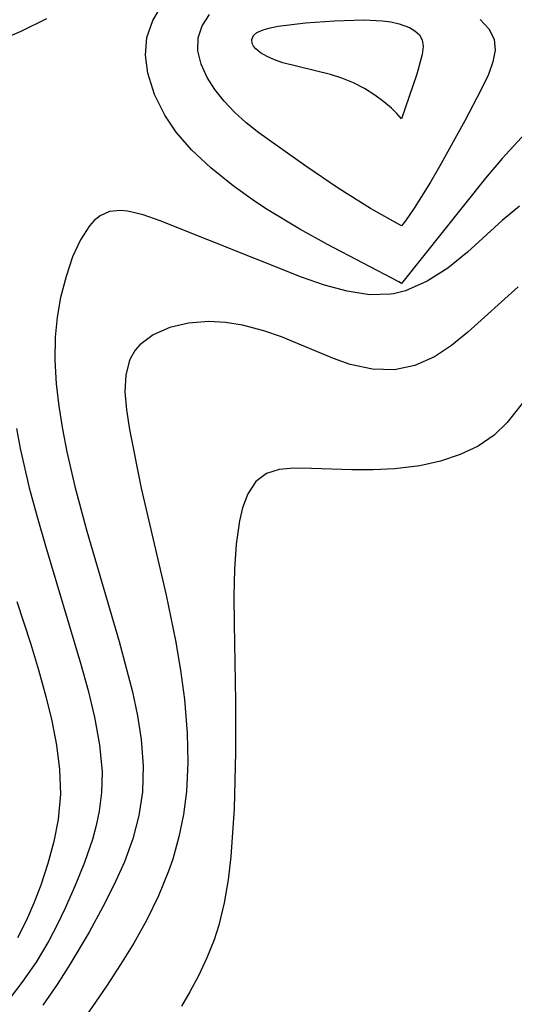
# Model space of a CAD drawing. Header units: metres. Extents: x 1073367 to 1082519, y 1569854 to 1574957.
# Tile 59 of 256: x 1074173 to 1074206, y 1573040 to 1573105. Entities that reach past the tile are written whole.
import ezdxf

# ---------------------------------------------------------------- set-up
doc = ezdxf.new("R2010")
doc.units = ezdxf.units.M
doc.layers.add('CGG_CurvaNivelLidar_v1', color=253, linetype='Continuous', lineweight=30)

msp = doc.modelspace()

# ---------------------------------------------------------------- linework, layer by layer
at = {"layer": 'CGG_CurvaNivelLidar_v1'}
for p, q in [((1074182.0785, 1573104.6134, 63), (1074182.7097, 1573105.6897, 63)), ((1074173.3799, 1573103.9175, 63.5), (1074175.0843, 1573104.7434, 63.5)), ((1074181.691, 1573103.4808, 63), (1074182.0785, 1573104.6134, 63)), ((1074185.3408, 1573104.2585, 62.5), (1074185.8119, 1573104.9993, 62.5)), ((1074190.3605, 1573104.2383, 62), (1074192.1577, 1573104.4548, 62)), ((1074192.1577, 1573104.4548, 62), (1074194.0811, 1573104.5917, 62)), ((1074194.0811, 1573104.5917, 62), (1074196.0075, 1573104.6515, 62)), ((1074196.0075, 1573104.6515, 62), (1074197.2446, 1573104.5978, 62)), ((1074197.2446, 1573104.5978, 62), (1074197.8098, 1573104.5219, 62)), ((1074197.8098, 1573104.5219, 62), (1074198.3435, 1573104.4039, 62)), ((1074198.3435, 1573104.4039, 62), (1074199.0229, 1573104.1511, 62)), ((1074203.6969, 1573104.6818, 62.5), (1074204.2685, 1573104.0578, 62.5)), ((1074171.8716, 1573103.2594, 63.5), (1074173.3799, 1573103.9175, 63.5)), ((1074185.0711, 1573103.4694, 62.5), (1074185.3408, 1573104.2585, 62.5)), ((1074188.735, 1573103.6135, 62), (1074188.9582, 1573103.8116, 62)), ((1074188.9582, 1573103.8116, 62), (1074189.3644, 1573104.0007, 62)), ((1074189.3644, 1573104.0007, 62), (1074189.8314, 1573104.1333, 62)), ((1074189.8314, 1573104.1333, 62), (1074190.3605, 1573104.2383, 62)), ((1074199.0229, 1573104.1511, 62), (1074199.3953, 1573103.9307, 62)), ((1074199.3953, 1573103.9307, 62), (1074199.6914, 1573103.6678, 62)), ((1074204.2685, 1573104.0578, 62.5), (1074204.6144, 1573103.3758, 62.5)), ((1074181.5999, 1573102.3198, 63), (1074181.691, 1573103.4808, 63)), ((1074185.0526, 1573102.6098, 62.5), (1074185.0711, 1573103.4694, 62.5)), ((1074188.617, 1573103.3651, 62), (1074188.735, 1573103.6135, 62)), ((1074188.6474, 1573103.0864, 62), (1074188.617, 1573103.3651, 62)), ((1074188.7363, 1573102.9149, 62), (1074188.6474, 1573103.0864, 62)), ((1074199.6914, 1573103.6678, 62), (1074199.8792, 1573103.3292, 62)), ((1074199.8792, 1573103.3292, 62), (1074199.9261, 1573102.8958, 62)), ((1074204.6144, 1573103.3758, 62.5), (1074204.6849, 1573102.6572, 62.5)), ((1074185.2642, 1573101.7261, 62.5), (1074185.0526, 1573102.6098, 62.5)), ((1074188.8717, 1573102.7479, 62), (1074188.7363, 1573102.9149, 62)), ((1074189.2004, 1573102.4767, 62), (1074188.8717, 1573102.7479, 62)), ((1074189.6224, 1573102.2314, 62), (1074189.2004, 1573102.4767, 62)), ((1074199.9261, 1573102.8958, 62), (1074199.8641, 1573102.3764, 62)), ((1074204.6849, 1573102.6572, 62.5), (1074204.543, 1573101.885, 62.5)), ((1074181.7591, 1573101.123, 63), (1074181.5999, 1573102.3198, 63)), ((1074190.1139, 1573102.0145, 62), (1074189.6224, 1573102.2314, 62)), ((1074190.6619, 1573101.8264, 62), (1074190.1139, 1573102.0145, 62)), ((1074193.8082, 1573101.0541, 62), (1074190.6619, 1573101.8264, 62)), ((1074199.8641, 1573102.3764, 62), (1074199.5192, 1573101.0723, 62)), ((1074204.543, 1573101.885, 62.5), (1074204.2419, 1573101.0538, 62.5)), ((1074182.1936, 1573099.733, 63), (1074181.7591, 1573101.123, 63)), ((1074185.664, 1573100.8424, 62.5), (1074185.2642, 1573101.7261, 62.5)), ((1074186.17, 1573100.0519, 62.5), (1074185.664, 1573100.8424, 62.5)), ((1074194.5598, 1573100.8058, 62), (1074193.8082, 1573101.0541, 62)), ((1074195.3257, 1573100.4919, 62), (1074194.5598, 1573100.8058, 62)), ((1074196.0653, 1573100.1137, 62), (1074195.3257, 1573100.4919, 62)), ((1074199.5192, 1573101.0723, 62), (1074198.5, 1573098.1167, 62)), ((1074204.2419, 1573101.0538, 62.5), (1074203.7669, 1573100.0551, 62.5)), ((1074186.7831, 1573099.2851, 62.5), (1074186.17, 1573100.0519, 62.5)), ((1074196.7437, 1573099.6826, 62), (1074196.0653, 1573100.1137, 62)), ((1074203.7669, 1573100.0551, 62.5), (1074202.6803, 1573097.9797, 62.5)), ((1074182.8656, 1573098.3591, 63), (1074182.1936, 1573099.733, 63)), ((1074187.4822, 1573098.5468, 62.5), (1074186.7831, 1573099.2851, 62.5)), ((1074197.3395, 1573099.2358, 62), (1074196.7437, 1573099.6826, 62)), ((1074197.8338, 1573098.8152, 62), (1074197.3395, 1573099.2358, 62)), ((1074188.2531, 1573097.8432, 62.5), (1074187.4822, 1573098.5468, 62.5)), ((1074198.2068, 1573098.4619, 62), (1074197.8338, 1573098.8152, 62)), ((1074183.6098, 1573097.2406, 63), (1074182.8656, 1573098.3591, 63)), ((1074198.5, 1573098.1167, 62), (1074198.2068, 1573098.4619, 62)), ((1074202.6803, 1573097.9797, 62.5), (1074201.0248, 1573094.9651, 62.5)), ((1074184.631, 1573096.0714, 63), (1074183.6098, 1573097.2406, 63)), ((1074189.0844, 1573097.1854, 62.5), (1074188.2531, 1573097.8432, 62.5)), ((1074192.1879, 1573094.9881, 62.5), (1074189.0844, 1573097.1854, 62.5)), ((1074206.6696, 1573097.1413, 63), (1074205.1606, 1573095.4982, 63)), ((1074185.9087, 1573094.8703, 63), (1074184.631, 1573096.0714, 63)), ((1074205.1606, 1573095.4982, 63), (1074204.0554, 1573094.196, 63)), ((1074187.3859, 1573093.6808, 63), (1074185.9087, 1573094.8703, 63)), ((1074194.3301, 1573093.5257, 62.5), (1074192.1879, 1573094.9881, 62.5)), ((1074201.0248, 1573094.9651, 62.5), (1074200.4172, 1573093.9281, 62.5)), ((1074204.0554, 1573094.196, 63), (1074198.5, 1573087.2366, 63)), ((1074188.7106, 1573092.7384, 63), (1074187.3859, 1573093.6808, 63)), ((1074196.4574, 1573092.1927, 62.5), (1074194.3301, 1573093.5257, 62.5)), ((1074200.4172, 1573093.9281, 62.5), (1074199.3401, 1573092.2027, 62.5)), ((1074189.5266, 1573092.2017, 63), (1074188.7106, 1573092.7384, 63)), ((1074179.9389, 1573092.0554, 63.5), (1074179.2059, 1573091.9876, 63.5)), ((1074180.4104, 1573092.0069, 63.5), (1074179.9389, 1573092.0554, 63.5)), ((1074191.7997, 1573090.8193, 63), (1074189.5266, 1573092.2017, 63)), ((1074198.5, 1573091.0372, 62.5), (1074196.4574, 1573092.1927, 62.5)), ((1074199.3401, 1573092.2027, 62.5), (1074198.7781, 1573091.3868, 62.5)), ((1074206.2902, 1573092.3384, 63.5), (1074205.1592, 1573091.3889, 63.5)), ((1074178.2082, 1573091.3923, 63.5), (1074177.903, 1573091.0528, 63.5)), ((1074178.6006, 1573091.7142, 63.5), (1074178.2082, 1573091.3923, 63.5)), ((1074179.2059, 1573091.9876, 63.5), (1074178.6006, 1573091.7142, 63.5)), ((1074181.4365, 1573091.7647, 63.5), (1074180.4104, 1573092.0069, 63.5)), ((1074182.5596, 1573091.3791, 63.5), (1074181.4365, 1573091.7647, 63.5)), ((1074191.8992, 1573087.6648, 63.5), (1074182.5596, 1573091.3791, 63.5)), ((1074198.7781, 1573091.3868, 62.5), (1074198.5, 1573091.0372, 62.5)), ((1074205.1592, 1573091.3889, 63.5), (1074202.8536, 1573089.296, 63.5)), ((1074177.903, 1573091.0528, 63.5), (1074177.3011, 1573090.1253, 63.5)), ((1074193.6096, 1573089.8038, 63), (1074191.7997, 1573090.8193, 63)), ((1074177.3011, 1573090.1253, 63.5), (1074176.7822, 1573088.9937, 63.5)), ((1074198.3383, 1573087.3484, 63), (1074193.6096, 1573089.8038, 63)), ((1074176.7822, 1573088.9937, 63.5), (1074176.3439, 1573087.7086, 63.5)), ((1074202.8536, 1573089.296, 63.5), (1074201.5568, 1573088.2589, 63.5)), ((1074201.5568, 1573088.2589, 63.5), (1074200.1971, 1573087.3823, 63.5)), ((1074176.3439, 1573087.7086, 63.5), (1074175.9908, 1573086.3096, 63.5)), ((1074193.4273, 1573087.1331, 63.5), (1074191.8992, 1573087.6648, 63.5)), ((1074194.9246, 1573086.7232, 63.5), (1074193.4273, 1573087.1331, 63.5)), ((1074198.5, 1573087.2366, 63), (1074198.3383, 1573087.3484, 63)), ((1074200.1971, 1573087.3823, 63.5), (1074198.7712, 1573086.755, 63.5)), ((1074206.2195, 1573087.0086, 64), (1074202.8933, 1573084.0207, 64)), ((1074175.9908, 1573086.3096, 63.5), (1074175.7627, 1573085.0212, 63.5)), ((1074196.3812, 1573086.4969, 63.5), (1074194.9246, 1573086.7232, 63.5)), ((1074197.7849, 1573086.5279, 63.5), (1074196.3812, 1573086.4969, 63.5)), ((1074197.9758, 1573086.5575, 63.5), (1074197.7849, 1573086.5279, 63.5)), ((1074198.7712, 1573086.755, 63.5), (1074197.9758, 1573086.5575, 63.5)), ((1074175.7627, 1573085.0212, 63.5), (1074175.629, 1573083.682, 63.5)), ((1074183.2004, 1573084.3205, 64), (1074182.1107, 1573083.8472, 64)), ((1074184.4388, 1573084.6155, 64), (1074183.2004, 1573084.3205, 64)), ((1074185.779, 1573084.7215, 64), (1074184.4388, 1573084.6155, 64)), ((1074186.8763, 1573084.6628, 64), (1074185.779, 1573084.7215, 64)), ((1074187.9935, 1573084.486, 64), (1074186.8763, 1573084.6628, 64)), ((1074189.4017, 1573084.1159, 64), (1074187.9935, 1573084.486, 64)), ((1074175.629, 1573083.682, 63.5), (1074175.6097, 1573082.1628, 63.5)), ((1074182.1107, 1573083.8472, 64), (1074181.2267, 1573083.194, 64)), ((1074190.5864, 1573083.7047, 64), (1074189.4017, 1573084.1159, 64)), ((1074194.0085, 1573082.2846, 64), (1074190.5864, 1573083.7047, 64)), ((1074202.8933, 1573084.0207, 64), (1074201.8092, 1573083.1379, 64)), ((1074181.2267, 1573083.194, 64), (1074180.9132, 1573082.8356, 64)), ((1074201.8092, 1573083.1379, 64), (1074200.6767, 1573082.3877, 64)), ((1074180.5796, 1573082.2597, 64), (1074180.5113, 1573082.0923, 64)), ((1074180.9132, 1573082.8356, 64), (1074180.5796, 1573082.2597, 64)), ((1074195.1234, 1573081.8929, 64), (1074194.0085, 1573082.2846, 64)), ((1074200.6767, 1573082.3877, 64), (1074199.389, 1573081.8146, 64)), ((1074175.6097, 1573082.1628, 63.5), (1074175.7041, 1573080.6075, 63.5)), ((1074180.5113, 1573082.0923, 64), (1074180.2896, 1573081.1893, 64)), ((1074196.5873, 1573081.5683, 64), (1074195.1234, 1573081.8929, 64)), ((1074199.389, 1573081.8146, 64), (1074198.0315, 1573081.528, 64)), ((1074180.2896, 1573081.1893, 64), (1074180.2386, 1573080.0837, 64)), ((1074198.0315, 1573081.528, 64), (1074196.5873, 1573081.5683, 64)), ((1074175.7041, 1573080.6075, 63.5), (1074175.8748, 1573079.1213, 63.5)), ((1074207.6834, 1573080.8636, 64.5), (1074205.4868, 1573078.0469, 64.5)), ((1074180.2386, 1573080.0837, 64), (1074180.3362, 1573078.8792, 64)), ((1074175.8748, 1573079.1213, 63.5), (1074176.11, 1573077.621, 63.5)), ((1074180.3362, 1573078.8792, 64), (1074180.5334, 1573077.5945, 64)), ((1074205.4868, 1573078.0469, 64.5), (1074204.624, 1573077.2059, 64.5)), ((1074173.0849, 1573077.6545, 63), (1074173.324, 1573076.3443, 63)), ((1074176.11, 1573077.621, 63.5), (1074176.3995, 1573076.1128, 63.5)), ((1074180.5334, 1573077.5945, 64), (1074181.3026, 1573073.7093, 64)), ((1074204.624, 1573077.2059, 64.5), (1074203.5748, 1573076.4982, 64.5)), ((1074203.5748, 1573076.4982, 64.5), (1074202.3803, 1573075.9378, 64.5)), ((1074173.324, 1573076.3443, 63), (1074173.912, 1573073.7318, 63)), ((1074176.3995, 1573076.1128, 63.5), (1074176.9264, 1573073.8209, 63.5)), ((1074202.3803, 1573075.9378, 64.5), (1074201.0791, 1573075.508, 64.5)), ((1074199.7049, 1573075.1983, 64.5), (1074198.0699, 1573074.9845, 64.5)), ((1074201.0791, 1573075.508, 64.5), (1074199.7049, 1573075.1983, 64.5)), ((1074189.5886, 1573074.6926, 64.5), (1074188.8919, 1573074.1449, 64.5)), ((1074190.4175, 1573074.9509, 64.5), (1074189.5886, 1573074.6926, 64.5)), ((1074191.3897, 1573075.0249, 64.5), (1074190.4175, 1573074.9509, 64.5)), ((1074192.5615, 1573075.015, 64.5), (1074191.3897, 1573075.0249, 64.5)), ((1074195.2209, 1573074.9236, 64.5), (1074192.5615, 1573075.015, 64.5)), ((1074196.6371, 1573074.9164, 64.5), (1074195.2209, 1573074.9236, 64.5)), ((1074198.0699, 1573074.9845, 64.5), (1074196.6371, 1573074.9164, 64.5)), ((1074176.9264, 1573073.8209, 63.5), (1074177.7187, 1573070.8742, 63.5)), ((1074188.8919, 1573074.1449, 64.5), (1074188.3517, 1573073.3366, 64.5)), ((1074173.912, 1573073.7318, 63), (1074174.4316, 1573071.8098, 63)), ((1074181.3026, 1573073.7093, 64), (1074182.9662, 1573066.6355, 64)), ((1074188.3517, 1573073.3366, 64.5), (1074187.9993, 1573072.4142, 64.5)), ((1074187.9993, 1573072.4142, 64.5), (1074187.7946, 1573071.5462, 64.5)), ((1074174.4316, 1573071.8098, 63), (1074174.992, 1573069.8942, 63)), ((1074187.7946, 1573071.5462, 64.5), (1074187.5827, 1573070.0208, 64.5)), ((1074177.7187, 1573070.8742, 63.5), (1074179.8596, 1573063.5852, 63.5)), ((1074174.992, 1573069.8942, 63), (1074177.3101, 1573062.1451, 63)), ((1074187.5827, 1573070.0208, 64.5), (1074187.4708, 1573068.3519, 64.5)), ((1074187.4708, 1573068.3519, 64.5), (1074187.4311, 1573066.5816, 64.5)), ((1074173.0945, 1573066.2311, 62.5), (1074173.9991, 1573063.4746, 62.5)), ((1074182.9662, 1573066.6355, 64), (1074183.5777, 1573063.6585, 64)), ((1074187.4311, 1573066.5816, 64.5), (1074187.4424, 1573064.7413, 64.5)), ((1074187.4424, 1573064.7413, 64.5), (1074187.5388, 1573059.6307, 64.5)), ((1074173.9991, 1573063.4746, 62.5), (1074174.5281, 1573061.7083, 62.5)), ((1074179.8596, 1573063.5852, 63.5), (1074180.7289, 1573060.2526, 63.5)), ((1074183.5777, 1573063.6585, 64), (1074183.9173, 1573061.6982, 64)), ((1074177.3101, 1573062.1451, 63), (1074177.8034, 1573060.353, 63)), ((1074174.5281, 1573061.7083, 62.5), (1074175.0102, 1573059.9464, 62.5)), ((1074183.9173, 1573061.6982, 64), (1074184.1801, 1573059.7392, 64)), ((1074177.8034, 1573060.353, 63), (1074178.2319, 1573058.5731, 63)), ((1074180.7289, 1573060.2526, 63.5), (1074181.0652, 1573058.6747, 63.5)), ((1074175.0102, 1573059.9464, 62.5), (1074175.402, 1573058.3335, 62.5)), ((1074184.1801, 1573059.7392, 64), (1074184.3551, 1573057.5143, 64)), ((1074187.5388, 1573059.6307, 64.5), (1074187.5452, 1573056.2697, 64.5)), ((1074175.402, 1573058.3335, 62.5), (1074175.7182, 1573056.7291, 62.5)), ((1074178.2319, 1573058.5731, 63), (1074178.5604, 1573056.7614, 63)), ((1074181.0652, 1573058.6747, 63.5), (1074181.3114, 1573057.1035, 63.5)), ((1074181.3114, 1573057.1035, 63.5), (1074181.4404, 1573055.3692, 63.5)), ((1074184.3551, 1573057.5143, 64), (1074184.396, 1573055.579, 64)), ((1074175.7182, 1573056.7291, 62.5), (1074175.9242, 1573055.1335, 62.5)), ((1074178.5604, 1573056.7614, 63), (1074178.7224, 1573054.9636, 63)), ((1074187.5452, 1573056.2697, 64.5), (1074187.4513, 1573052.532, 64.5)), ((1074184.396, 1573055.579, 64), (1074184.3004, 1573053.6655, 64)), ((1074175.9242, 1573055.1335, 62.5), (1074175.9783, 1573053.4981, 62.5)), ((1074178.7224, 1573054.9636, 63), (1074178.6955, 1573053.6085, 63)), ((1074181.4404, 1573055.3692, 63.5), (1074181.3898, 1573053.6523, 63.5)), ((1074181.3898, 1573053.6523, 63.5), (1074181.1609, 1573052.0852, 63.5)), ((1074184.3004, 1573053.6655, 64), (1074184.1001, 1573052.1549, 64)), ((1074175.9783, 1573053.4981, 62.5), (1074175.8312, 1573051.8284, 62.5)), ((1074178.6955, 1573053.6085, 63), (1074178.5389, 1573052.3665, 63)), ((1074178.5389, 1573052.3665, 63), (1074178.3394, 1573051.4306, 63)), ((1074187.4513, 1573052.532, 64.5), (1074187.2368, 1573049.3795, 64.5)), ((1074175.8312, 1573051.8284, 62.5), (1074175.5465, 1573050.3626, 62.5)), ((1074181.1609, 1573052.0852, 63.5), (1074180.7643, 1573050.5506, 63.5)), ((1074184.1001, 1573052.1549, 64), (1074183.7943, 1573050.6674, 64)), ((1074178.3394, 1573051.4306, 63), (1074178.0837, 1573050.5022, 63)), ((1074178.0837, 1573050.5022, 63), (1074177.5662, 1573048.9727, 63)), ((1074180.7643, 1573050.5506, 63.5), (1074180.2052, 1573049.0286, 63.5)), ((1074183.7943, 1573050.6674, 64), (1074183.3906, 1573049.2075, 64)), ((1074175.5465, 1573050.3626, 62.5), (1074175.1507, 1573048.9155, 62.5)), ((1074183.3906, 1573049.2075, 64), (1074183.1226, 1573048.4061, 64)), ((1074187.2368, 1573049.3795, 64.5), (1074187.0548, 1573047.8348, 64.5)), ((1074175.1507, 1573048.9155, 62.5), (1074174.6729, 1573047.4875, 62.5)), ((1074177.5662, 1573048.9727, 63), (1074176.9597, 1573047.4557, 63)), ((1074180.2052, 1573049.0286, 63.5), (1074179.5294, 1573047.5358, 63.5)), ((1074183.1226, 1573048.4061, 64), (1074182.4614, 1573046.7791, 64)), ((1074187.0548, 1573047.8348, 64.5), (1074186.7968, 1573046.3211, 64.5)), ((1074174.6729, 1573047.4875, 62.5), (1074174.2181, 1573046.2956, 62.5)), ((1074176.9597, 1573047.4557, 63), (1074176.2876, 1573045.9532, 63)), ((1074179.5294, 1573047.5358, 63.5), (1074178.7779, 1573046.0598, 63.5)), ((1074182.4614, 1573046.7791, 64), (1074181.6845, 1573045.1967, 64)), ((1074174.2181, 1573046.2956, 62.5), (1074173.7113, 1573045.1282, 62.5)), ((1074176.2876, 1573045.9532, 63), (1074175.7631, 1573044.8688, 63)), ((1074178.7779, 1573046.0598, 63.5), (1074177.8651, 1573044.3833, 63.5)), ((1074186.7968, 1573046.3211, 64.5), (1074186.4382, 1573044.8484, 64.5)), ((1074181.6845, 1573045.1967, 64), (1074180.8214, 1573043.6528, 64)), ((1074173.7113, 1573045.1282, 62.5), (1074173.1397, 1573043.9963, 62.5)), ((1074175.7631, 1573044.8688, 63), (1074175.2013, 1573043.8017, 63)), ((1074186.4382, 1573044.8484, 64.5), (1074186.1206, 1573043.8623, 64.5)), ((1074177.8651, 1573044.3833, 63.5), (1074176.6, 1573042.2327, 63.5)), ((1074175.2013, 1573043.8017, 63), (1074174.3625, 1573042.3938, 63)), ((1074180.8214, 1573043.6528, 64), (1074179.9478, 1573042.2318, 64)), ((1074186.1206, 1573043.8623, 64.5), (1074185.657, 1573042.6787, 64.5)), ((1074185.657, 1573042.6787, 64.5), (1074185.1249, 1573041.5317, 64.5)), ((1074174.3625, 1573042.3938, 63), (1074173.437, 1573041.0401, 63)), ((1074176.6, 1573042.2327, 63.5), (1074175.7547, 1573040.9153, 63.5)), ((1074179.9478, 1573042.2318, 64), (1074179.0135, 1573040.8154, 64)), ((1074185.1249, 1573041.5317, 64.5), (1074184.5323, 1573040.4238, 64.5)), ((1074173.437, 1573041.0401, 63), (1074172.4262, 1573039.7505, 63)), ((1074175.7547, 1573040.9153, 63.5), (1074174.8158, 1573039.5546, 63.5)), ((1074179.0135, 1573040.8154, 64), (1074176.9061, 1573037.7325, 64)), ((1074184.5323, 1573040.4238, 64.5), (1074183.9714, 1573039.4976, 64.5))]:
    msp.add_line(p, q, dxfattribs=at)

doc.saveas('drawing.dxf')
